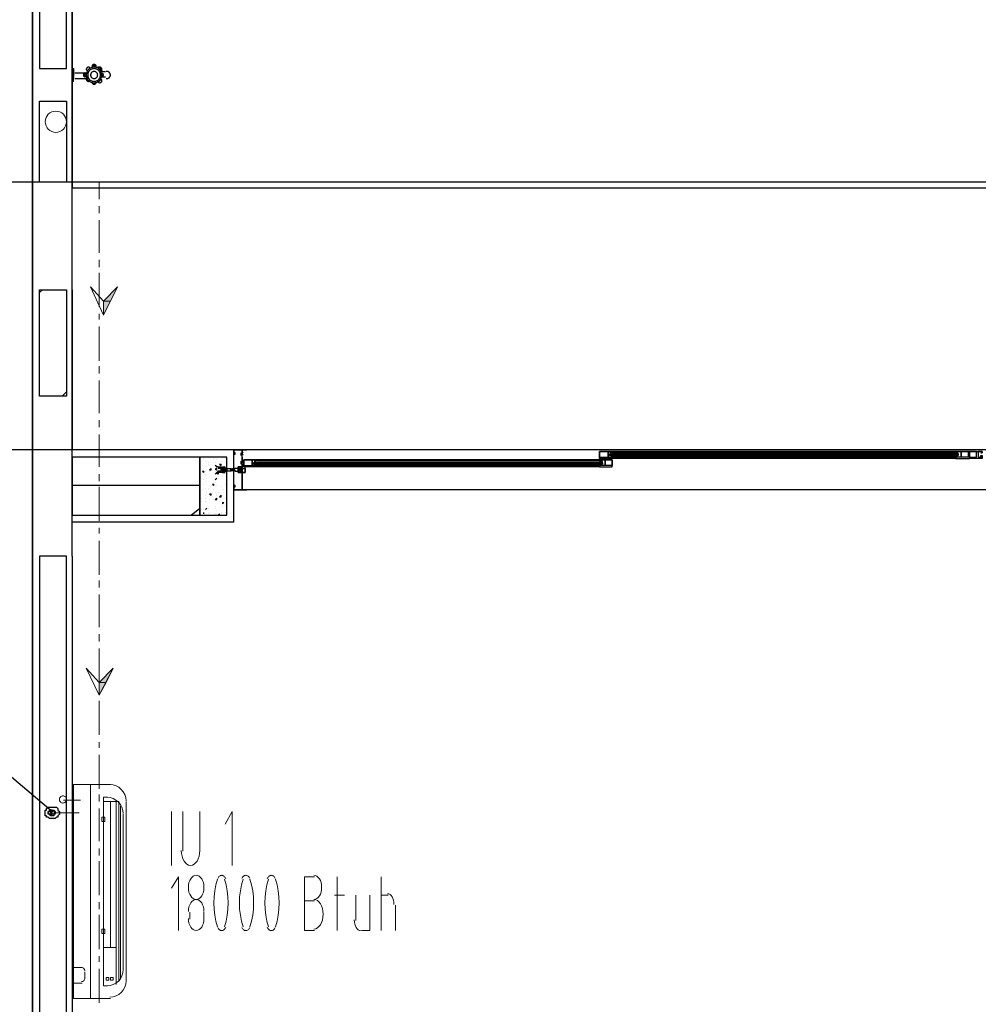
# Model space of a CAD drawing. Header units: millimetres. Extents: x 0 to 420, y 0 to 297.
# Tile 21 of 79: x 48 to 77, y 163 to 192. Entities that reach past the tile are written whole.
import ezdxf

# ---------------------------------------------------------------- set-up
doc = ezdxf.new("R2010")
doc.units = ezdxf.units.MM
doc.layers.add('FILL_000000', color=7, linetype='Continuous')
doc.layers.add('LINE_000000', color=7, linetype='Continuous')

msp = doc.modelspace()

# ---------------------------------------------------------------- hatches: boundary and pattern name
at = {"layer": 'FILL_000000'}
h = msp.add_hatch(color=7, dxfattribs=at)
h.dxf.hatch_style = 1
h.paths.add_polyline_path([(50.8, 183.684), (51.012, 183.684), (51.223, 184.108), (50.8, 183.684)])
h = msp.add_hatch(color=7, dxfattribs=at)
h.dxf.hatch_style = 1
h.paths.add_polyline_path([(50.8, 183.261), (50.8, 183.684), (51.012, 183.684), (50.8, 183.261)])
h = msp.add_hatch(color=7, dxfattribs=at)
h.dxf.hatch_style = 1
h.paths.add_polyline_path([(50.673, 172.297), (50.885, 172.297), (51.096, 172.72), (50.673, 172.297)])
h = msp.add_hatch(color=7, dxfattribs=at)
h.dxf.hatch_style = 1
h.paths.add_polyline_path([(50.673, 171.916), (50.673, 172.297), (50.885, 172.297), (50.673, 171.916)])

# ---------------------------------------------------------------- linework, layer by layer
at = {"layer": 'LINE_000000', "lineweight": 25}
for p, q in [((48.683, 219.625), (48.683, 63.161)), ((48.683, 99.356), (48.683, 211.201)), ((49.869, 176.064), (49.869, 201.845)), ((49.869, 190.246), (49.869, 190.415)), ((49.911, 190.246), (49.869, 190.246)), ((49.911, 190.246), (49.911, 190.415)), ((49.911, 190.246), (49.911, 190.246)), ((49.953, 190.5), (50.292, 190.5)), ((49.953, 190.331), (50.292, 190.331)), ((120.735, 187.24), (27.813, 187.24)), ((48.895, 183.938), (48.98, 184.023)), ((49.869, 184.023), (49.869, 179.239)), ((49.572, 180.848), (49.699, 180.975)), ((125.688, 179.239), (27.813, 179.239)), ((54.695, 179.239), (49.869, 179.239)), ((54.695, 177.08), (54.695, 179.239)), ((54.695, 178.054), (54.695, 179.239)), ((54.695, 179.239), (54.695, 179.239)), ((54.695, 179.239), (54.695, 179.239)), ((54.695, 179.239), (54.695, 179.239)), ((54.695, 179.239), (54.695, 179.239)), ((54.695, 179.197), (54.695, 179.197)), ((54.695, 179.197), (54.695, 179.197)), ((54.695, 179.197), (54.695, 179.197)), ((54.695, 179.197), (54.695, 179.197)), ((54.906, 179.155), (54.906, 179.07)), ((54.949, 179.112), (54.949, 179.112)), ((54.949, 179.07), (54.949, 179.07)), ((54.949, 179.07), (54.949, 179.07)), ((54.991, 179.155), (54.991, 179.155)), ((54.991, 179.112), (54.991, 179.112)), ((54.991, 179.07), (54.991, 179.07)), ((98.213, 179.239), (55.076, 179.239)), ((65.913, 179.07), (76.327, 179.07)), ((65.955, 179.155), (65.955, 179.155)), ((65.955, 179.112), (65.955, 179.112)), ((65.955, 179.112), (65.955, 179.112)), ((65.955, 179.07), (65.955, 179.07)), ((65.955, 179.07), (65.955, 179.07)), ((65.955, 179.07), (65.955, 179.07)), ((76.242, 179.197), (65.998, 179.197)), ((65.998, 179.155), (65.998, 179.155)), ((65.998, 179.155), (65.998, 179.155)), ((76.242, 179.155), (65.998, 179.155)), ((65.998, 179.112), (65.998, 179.112)), ((65.998, 179.07), (65.998, 179.07)), ((65.998, 179.07), (65.998, 179.07)), ((66.04, 179.155), (66.04, 179.155)), ((66.04, 179.112), (66.04, 179.112)), ((66.04, 179.07), (66.04, 179.07)), ((66.04, 179.07), (66.04, 179.07)), ((76.242, 179.155), (76.242, 179.155)), ((76.242, 179.112), (76.242, 179.112)), ((76.242, 179.07), (76.242, 179.07)), ((76.242, 179.07), (76.242, 179.07)), ((76.285, 179.155), (76.285, 179.155)), ((76.285, 179.155), (76.285, 179.155)), ((76.285, 179.112), (76.285, 179.112)), ((76.285, 179.07), (76.285, 179.07)), ((76.285, 179.07), (76.285, 179.07)), ((76.327, 179.112), (76.327, 179.112)), ((76.327, 179.07), (76.327, 179.07)), ((53.763, 178.774), (53.763, 178.774)), ((53.806, 179.028), (53.806, 179.028)), ((53.806, 178.985), (53.806, 178.985)), ((53.89, 178.901), (53.89, 178.901)), ((53.933, 179.028), (53.933, 179.028)), ((53.933, 179.028), (53.933, 179.028)), ((53.933, 179.028), (53.933, 179.028)), ((53.933, 179.028), (53.933, 179.028)), ((53.933, 178.858), (53.933, 178.858)), ((53.933, 178.816), (53.933, 178.816)), ((54.102, 178.985), (54.102, 178.985)), ((54.144, 178.858), (54.144, 178.858)), ((54.187, 178.943), (54.187, 178.943)), ((54.187, 178.774), (54.187, 178.774)), ((54.271, 178.816), (54.314, 178.816)), ((54.271, 178.816), (54.314, 178.774)), ((54.314, 178.901), (54.314, 178.901)), ((54.314, 178.774), (54.314, 178.816)), ((54.441, 178.985), (54.441, 178.985)), ((54.906, 178.901), (54.906, 178.816)), ((54.949, 179.028), (54.949, 178.901)), ((54.949, 178.858), (54.949, 178.858)), ((54.949, 178.816), (54.949, 178.731)), ((54.949, 178.816), (54.949, 178.816)), ((54.991, 178.901), (54.991, 178.901)), ((54.991, 178.858), (54.991, 178.858)), ((54.991, 178.816), (54.991, 178.816)), ((55.287, 178.816), (65.701, 178.816)), ((55.33, 178.901), (55.33, 178.901)), ((55.33, 178.858), (55.33, 178.858)), ((55.33, 178.858), (55.33, 178.858)), ((55.33, 178.816), (55.33, 178.816)), ((55.33, 178.816), (55.33, 178.816)), ((65.617, 178.943), (55.372, 178.943)), ((65.617, 178.901), (55.372, 178.901)), ((55.372, 178.901), (55.372, 178.901)), ((55.372, 178.901), (55.372, 178.901)), ((55.372, 178.858), (55.372, 178.858)), ((55.372, 178.858), (55.372, 178.858)), ((55.372, 178.816), (55.372, 178.774)), ((55.372, 178.816), (55.372, 178.816)), ((55.372, 178.816), (55.372, 178.816)), ((65.617, 178.774), (55.372, 178.774)), ((55.414, 178.901), (55.414, 178.901)), ((55.414, 178.816), (55.414, 178.816)), ((65.617, 178.901), (65.617, 178.901)), ((65.617, 178.858), (65.617, 178.858)), ((65.617, 178.858), (65.617, 178.858)), ((65.617, 178.816), (65.617, 178.816)), ((65.617, 178.816), (65.617, 178.816)), ((65.659, 178.901), (65.659, 178.901)), ((65.659, 178.901), (65.659, 178.901)), ((65.659, 178.858), (65.659, 178.858)), ((65.659, 178.858), (65.659, 178.858)), ((65.659, 178.816), (65.659, 178.816)), ((65.659, 178.816), (65.659, 178.774)), ((65.659, 178.816), (65.659, 178.816)), ((65.701, 178.858), (65.701, 178.858)), ((65.701, 178.816), (65.701, 178.816)), ((65.998, 179.028), (65.998, 179.028)), ((76.242, 179.028), (65.998, 179.028)), ((76.242, 178.985), (65.998, 178.985)), ((76.285, 179.028), (76.285, 179.028)), ((53.763, 178.604), (53.806, 178.604)), ((53.763, 178.604), (53.806, 178.562)), ((53.763, 178.562), (53.763, 178.562)), ((53.806, 178.562), (53.806, 178.604)), ((53.806, 178.604), (53.806, 178.604)), ((53.848, 178.731), (53.848, 178.731)), ((53.848, 178.604), (53.848, 178.604)), ((53.848, 178.52), (53.848, 178.52)), ((53.975, 178.647), (54.017, 178.689)), ((53.975, 178.647), (54.017, 178.647)), ((53.975, 178.604), (53.975, 178.604)), ((54.017, 178.647), (54.017, 178.689)), ((54.017, 178.689), (54.017, 178.689)), ((54.144, 178.604), (54.144, 178.604)), ((54.187, 178.647), (54.187, 178.647)), ((54.187, 178.562), (54.229, 178.604)), ((54.187, 178.562), (54.187, 178.562)), ((54.314, 178.689), (54.229, 178.689)), ((54.314, 178.604), (54.229, 178.604)), ((54.314, 178.689), (54.314, 178.689)), ((54.314, 178.689), (54.356, 178.604)), ((54.356, 178.647), (54.356, 178.647)), ((54.398, 178.647), (54.398, 178.689)), ((54.398, 178.604), (54.441, 178.647)), ((54.398, 178.604), (54.441, 178.604)), ((54.441, 178.689), (54.483, 178.604)), ((54.441, 178.604), (54.441, 178.647)), ((54.441, 178.604), (54.441, 178.604)), ((54.483, 178.689), (54.483, 178.689)), ((54.483, 178.604), (54.483, 178.604)), ((54.61, 178.604), (54.61, 178.604)), ((54.906, 178.731), (54.822, 178.562)), ((54.949, 178.689), (54.949, 178.689)), ((65.617, 178.731), (55.372, 178.731)), ((53.679, 178.181), (49.869, 178.181)), ((53.806, 178.35), (53.806, 178.35)), ((53.806, 178.223), (53.806, 178.223)), ((53.848, 178.308), (53.848, 178.308)), ((53.89, 178.393), (53.89, 178.393)), ((54.06, 178.223), (54.102, 178.223)), ((54.06, 178.223), (54.102, 178.181)), ((54.06, 178.181), (54.06, 178.181)), ((54.102, 178.181), (54.102, 178.223)), ((54.144, 178.35), (54.187, 178.393)), ((54.144, 178.35), (54.187, 178.393)), ((54.144, 178.35), (54.144, 178.35)), ((54.144, 178.266), (54.144, 178.266)), ((54.187, 178.35), (54.187, 178.35)), ((54.187, 178.35), (54.187, 178.35)), ((54.187, 178.181), (54.187, 178.181)), ((54.229, 178.435), (54.229, 178.435)), ((54.356, 178.435), (54.356, 178.435)), ((54.441, 178.223), (54.441, 178.223)), ((54.483, 178.181), (54.483, 178.181)), ((53.763, 178.054), (53.763, 178.054)), ((53.848, 178.096), (53.848, 178.096)), ((53.848, 177.885), (53.848, 177.885)), ((53.89, 178.012), (53.89, 178.012)), ((53.89, 177.927), (53.89, 177.927)), ((53.933, 178.096), (53.933, 178.096)), ((53.975, 177.927), (54.017, 177.927)), ((53.975, 177.927), (54.017, 177.885)), ((54.017, 177.885), (54.017, 177.927)), ((54.06, 177.969), (54.06, 177.969)), ((54.102, 178.054), (54.102, 178.054)), ((54.144, 178.139), (54.144, 178.139)), ((54.144, 177.969), (54.144, 177.969)), ((54.187, 177.885), (54.187, 177.885)), ((54.229, 177.969), (54.229, 177.969)), ((54.271, 177.969), (54.271, 177.969)), ((54.271, 177.842), (54.314, 177.885)), ((54.314, 178.139), (54.314, 178.139)), ((54.314, 177.842), (54.314, 177.885)), ((54.398, 178.054), (54.398, 178.054)), ((54.483, 178.012), (54.483, 178.012)), ((54.695, 178.054), (54.695, 178.054)), ((98.213, 178.054), (55.076, 178.054)), ((53.721, 177.8), (53.721, 177.8)), ((53.721, 177.8), (53.721, 177.8)), ((53.721, 177.8), (53.721, 177.8)), ((53.721, 177.715), (53.721, 177.715)), ((53.848, 177.8), (53.848, 177.8)), ((53.848, 177.715), (53.848, 177.715)), ((53.89, 177.715), (53.89, 177.715)), ((53.975, 177.758), (53.975, 177.758)), ((54.102, 177.758), (54.102, 177.758)), ((54.144, 177.758), (54.187, 177.8)), ((54.144, 177.758), (54.187, 177.758)), ((54.144, 177.758), (54.144, 177.758)), ((54.187, 177.758), (54.187, 177.8)), ((54.271, 177.842), (54.314, 177.842)), ((54.271, 177.715), (54.271, 177.715)), ((54.356, 177.673), (54.398, 177.673)), ((54.356, 177.673), (54.356, 177.631)), ((54.356, 177.631), (54.398, 177.673)), ((54.441, 177.8), (54.441, 177.8)), ((54.441, 177.588), (54.441, 177.588)), ((53.425, 177.292), (53.679, 177.504)), ((53.721, 177.461), (53.721, 177.461)), ((53.721, 177.292), (53.763, 177.292)), ((53.763, 177.292), (53.763, 177.292)), ((53.806, 177.504), (53.806, 177.504)), ((53.806, 177.461), (53.806, 177.461)), ((53.806, 177.334), (53.806, 177.377)), ((53.806, 177.334), (53.806, 177.377)), ((53.806, 177.334), (53.806, 177.334)), ((53.806, 177.292), (53.806, 177.292)), ((53.848, 177.461), (53.89, 177.504)), ((53.848, 177.461), (53.89, 177.504)), ((53.848, 177.461), (53.848, 177.461)), ((53.848, 177.419), (53.848, 177.419)), ((53.933, 177.504), (53.933, 177.504)), ((53.933, 177.334), (53.933, 177.334)), ((53.975, 177.377), (53.975, 177.377)), ((54.144, 177.546), (54.144, 177.546)), ((54.144, 177.504), (54.144, 177.504)), ((54.144, 177.334), (54.144, 177.334)), ((54.187, 177.419), (54.187, 177.419)), ((54.187, 177.334), (54.187, 177.334)), ((54.229, 177.292), (54.271, 177.334)), ((54.229, 177.292), (54.229, 177.292)), ((54.271, 177.292), (54.271, 177.334)), ((54.314, 177.377), (54.314, 177.377)), ((54.314, 177.334), (54.314, 177.334)), ((54.314, 177.334), (54.314, 177.334)), ((54.356, 177.546), (54.356, 177.546)), ((54.441, 177.377), (54.441, 177.377)), ((54.695, 177.08), (49.869, 177.08)), ((49.869, 176.064), (49.869, 132.503)), ((49.191, 168.36), (49.191, 168.36)), ((49.234, 168.444), (49.234, 168.444)), ((49.234, 168.317), (49.234, 168.317)), ((49.318, 168.36), (49.318, 168.36))]:
    msp.add_line(p, q, dxfattribs=at)
at = {"layer": 'LINE_000000', "lineweight": 13}
for p, q in [((50.673, 187.24), (50.673, 186.732)), ((50.673, 186.521), (50.673, 186.309)), ((50.673, 186.097), (50.673, 185.124)), ((50.673, 184.912), (50.673, 184.7)), ((50.673, 184.531), (50.673, 183.515)), ((50.673, 183.303), (50.673, 183.134)), ((50.673, 182.922), (50.673, 181.906)), ((50.673, 181.737), (50.673, 181.525)), ((50.673, 181.314), (50.673, 180.34)), ((50.673, 180.128), (50.673, 179.917)), ((50.673, 179.705), (50.673, 178.731)), ((50.673, 178.52), (50.673, 178.308)), ((50.673, 178.139), (50.673, 177.123)), ((50.673, 176.911), (50.673, 176.742)), ((50.673, 176.53), (50.673, 175.514)), ((50.673, 175.345), (50.673, 175.133)), ((50.673, 174.921), (50.673, 173.948)), ((50.673, 173.736), (50.673, 173.524)), ((50.673, 173.313), (50.673, 172.339)), ((50.673, 172.127), (50.673, 171.916)), ((50.673, 171.746), (50.673, 170.73)), ((50.673, 170.519), (50.673, 170.349)), ((50.673, 170.138), (50.673, 169.122)), ((49.911, 169.249), (49.911, 162.856)), ((51.012, 169.249), (49.911, 169.249)), ((50.419, 169.249), (50.419, 162.856)), ((50.673, 168.952), (50.673, 168.741)), ((50.8, 168.868), (50.8, 163.237)), ((50.927, 168.868), (50.8, 168.868)), ((50.673, 168.529), (50.673, 167.555)), ((51.266, 168.741), (50.8, 168.741)), ((51.012, 168.741), (51.012, 164.38)), ((51.181, 168.741), (51.181, 163.28)), ((51.266, 168.741), (51.266, 163.364)), ((51.308, 168.614), (51.308, 163.449)), ((51.477, 168.741), (51.477, 163.364)), ((50.08, 168.402), (49.318, 168.402)), ((51.393, 168.36), (51.393, 163.703)), ((52.832, 166.836), (52.832, 168.444)), ((53.171, 168.444), (53.171, 167.259)), ((53.679, 167.259), (53.679, 168.444)), ((50.673, 167.344), (50.673, 167.132)), ((50.673, 166.963), (50.673, 165.947)), ((57.785, 164.888), (57.785, 166.497)), ((59.097, 164.888), (59.097, 166.497)), ((57.7, 165.947), (57.997, 165.947)), ((58.335, 165.947), (58.335, 165.185)), ((59.097, 165.947), (59.309, 165.947)), ((50.673, 165.735), (50.673, 165.523)), ((57.108, 165.777), (56.811, 165.777)), ((59.521, 165.65), (59.521, 164.888)), ((50.673, 165.354), (50.673, 164.338)), ((53.382, 165.227), (53.382, 165.439)), ((53.806, 165.439), (53.806, 165.227)), ((56.811, 164.888), (57.108, 164.888)), ((51.181, 164.38), (50.8, 164.38)), ((50.673, 164.126), (50.673, 163.957)), ((50.165, 163.788), (49.911, 163.788)), ((50.25, 163.661), (50.25, 163.449)), ((50.673, 163.745), (50.673, 162.729)), ((50.165, 163.322), (49.911, 163.322)), ((50.927, 163.237), (50.8, 163.237)), ((51.012, 162.856), (49.911, 162.856))]:
    msp.add_line(p, q, dxfattribs=at)
at = {"layer": 'LINE_000000', "lineweight": 18}
msp.add_line((50.123, 168.783), (49.615, 168.783), dxfattribs=at)
at = {"layer": 'LINE_000000', "lineweight": 25}
for points in [[(103.42, 187.071), (103.42, 210.016), (49.869, 210.016), (49.869, 187.071), (103.42, 187.071)], [(49.699, 199.263), (48.895, 199.263), (48.895, 190.627), (49.699, 190.627), (49.699, 199.263)], [(49.699, 189.653), (49.699, 187.24), (48.895, 187.24), (48.895, 189.653), (49.699, 189.653)], [(49.699, 184.023), (49.699, 180.848), (48.895, 180.848), (48.895, 184.023), (49.699, 184.023)], [(65.871, 179.197), (65.871, 179.028), (65.998, 179.028), (65.998, 179.07), (65.998, 178.985), (65.617, 178.985), (65.617, 179.197), (65.998, 179.197), (65.998, 179.155), (65.998, 179.197), (65.871, 179.197)], [(65.871, 179.028), (65.871, 179.197), (65.617, 179.197), (65.617, 179.028), (65.871, 179.028)], [(76.327, 179.112), (65.913, 179.112), (76.327, 179.112), (65.913, 179.112), (76.327, 179.112)], [(76.327, 179.112), (76.327, 179.07), (65.913, 179.07), (65.913, 179.112), (76.327, 179.112)], [(76.412, 179.197), (76.412, 179.028), (76.242, 179.028), (76.285, 179.028), (76.285, 179.07), (76.242, 179.07), (76.242, 178.985), (76.666, 178.985), (76.666, 179.197), (76.242, 179.197), (76.242, 179.155), (76.285, 179.155), (76.242, 179.155), (76.242, 179.197), (76.412, 179.197)], [(76.412, 179.028), (76.412, 179.197), (76.623, 179.197), (76.623, 179.028), (76.412, 179.028)], [(76.92, 179.197), (76.92, 179.028), (77.047, 179.028), (77.004, 179.028), (77.004, 179.07), (77.047, 179.07), (77.047, 178.985), (76.666, 178.985), (76.666, 179.197), (77.047, 179.197), (77.047, 179.155), (77.004, 179.155), (77.047, 179.155), (77.047, 179.197), (76.92, 179.197)], [(76.877, 179.028), (76.877, 179.197), (76.666, 179.197), (76.666, 179.028), (76.877, 179.028)], [(53.679, 177.292), (53.679, 179.028), (49.869, 179.028), (49.869, 177.292), (53.679, 177.292)], [(54.483, 179.028), (53.679, 179.028), (53.679, 177.292), (54.483, 177.292), (54.483, 179.028)], [(54.483, 178.689), (54.187, 178.731), (54.144, 178.774), (54.229, 178.731), (54.271, 178.731), (54.314, 178.731), (54.356, 178.689), (54.356, 178.731), (54.356, 178.689), (54.398, 178.689), (54.441, 178.689), (54.398, 178.689), (54.441, 178.689), (54.483, 178.689), (54.61, 178.689), (54.61, 178.604), (54.483, 178.604), (54.441, 178.604), (54.398, 178.604), (54.441, 178.604), (54.398, 178.604), (54.356, 178.604), (54.356, 178.562), (54.314, 178.562), (54.271, 178.562), (54.229, 178.562), (54.144, 178.52), (54.187, 178.562), (54.483, 178.604), (54.483, 178.689)], [(55.245, 178.943), (55.245, 178.774), (55.372, 178.774), (55.372, 178.816), (55.372, 178.731), (54.991, 178.731), (54.991, 178.943), (55.372, 178.943), (55.372, 178.901), (55.372, 178.943), (55.245, 178.943)], [(55.245, 178.774), (55.245, 178.943), (54.991, 178.943), (54.991, 178.774), (55.245, 178.774)], [(65.701, 178.858), (55.287, 178.858), (65.701, 178.858), (55.287, 178.858), (65.701, 178.858)], [(65.701, 178.858), (65.701, 178.816), (55.287, 178.816), (55.287, 178.858), (65.701, 178.858)], [(65.786, 178.943), (65.786, 178.774), (65.617, 178.774), (65.617, 178.816), (65.659, 178.816), (65.617, 178.816), (65.617, 178.731), (65.998, 178.731), (65.998, 178.943), (65.617, 178.943), (65.617, 178.901), (65.659, 178.901), (65.617, 178.901), (65.617, 178.943), (65.786, 178.943)], [(65.786, 178.774), (65.786, 178.943), (65.998, 178.943), (65.998, 178.774), (65.786, 178.774)], [(54.314, 178.604), (54.314, 178.689), (54.314, 178.604)], [(54.398, 178.604), (54.356, 178.689), (54.398, 178.604)], [(54.356, 178.604), (54.356, 178.689), (54.356, 178.604)], [(54.356, 178.689), (54.356, 178.647), (54.356, 178.689), (54.356, 178.647), (54.356, 178.689)], [(54.356, 178.647), (54.356, 178.689), (54.356, 178.647)], [(54.398, 178.647), (54.398, 178.604), (54.398, 178.647)], [(54.695, 178.604), (54.652, 178.689), (54.695, 178.604), (54.695, 178.689), (54.695, 178.604)], [(54.949, 178.689), (54.906, 178.689), (54.949, 178.689), (54.949, 178.604), (54.906, 178.604), (54.949, 178.604), (54.949, 178.562), (55.033, 178.562), (55.033, 178.731), (54.949, 178.731), (54.949, 178.689)], [(54.949, 178.562), (54.949, 178.689), (55.033, 178.689), (55.033, 178.562), (54.949, 178.562)], [(49.699, 176.064), (48.895, 176.064), (48.895, 153.67), (49.699, 153.67), (49.699, 176.064)], [(49.107, 168.529), (49.149, 168.571), (49.191, 168.571), (49.234, 168.571), (49.276, 168.571), (49.318, 168.571), (49.361, 168.571), (49.403, 168.571), (49.445, 168.529), (49.445, 168.487), (49.488, 168.444), (49.488, 168.402), (49.488, 168.36), (49.445, 168.317), (49.445, 168.275), (49.403, 168.275), (49.361, 168.233), (49.318, 168.233), (49.276, 168.233), (49.234, 168.233), (49.191, 168.233), (49.149, 168.275), (49.107, 168.275), (49.107, 168.317), (49.064, 168.317), (49.064, 168.36), (49.064, 168.402), (49.064, 168.444), (49.064, 168.487), (49.107, 168.487), (49.107, 168.529)], [(49.107, 168.529), (49.149, 168.571), (49.191, 168.571), (49.234, 168.571), (49.276, 168.571), (49.318, 168.571), (49.361, 168.571), (49.403, 168.571), (49.445, 168.529), (49.445, 168.487), (49.488, 168.444), (49.488, 168.402), (49.488, 168.36), (49.445, 168.317), (49.445, 168.275), (49.403, 168.275), (49.361, 168.233), (49.318, 168.233), (49.276, 168.233), (49.234, 168.233), (49.191, 168.233), (49.149, 168.275), (49.107, 168.275), (49.107, 168.317), (49.064, 168.317), (49.064, 168.36), (49.064, 168.402), (49.064, 168.444), (49.064, 168.487), (49.107, 168.487), (49.107, 168.529)], [(49.191, 168.444), (49.191, 168.487), (49.234, 168.487), (49.276, 168.487), (49.318, 168.487), (49.361, 168.444), (49.361, 168.402), (49.361, 168.36), (49.318, 168.36), (49.318, 168.317), (49.276, 168.317), (49.234, 168.317), (49.191, 168.36), (49.149, 168.36), (49.149, 168.402), (49.149, 168.444), (49.191, 168.444)], [(49.318, 168.36), (49.276, 168.36), (49.276, 168.402), (49.234, 168.402), (49.234, 168.444), (49.276, 168.444), (49.318, 168.487), (49.318, 168.444), (49.361, 168.444), (49.361, 168.402), (49.361, 168.36), (49.318, 168.36)], [(49.234, 168.444), (49.276, 168.444), (49.276, 168.487), (49.234, 168.487), (49.234, 168.444)], [(49.191, 168.36), (49.149, 168.402), (49.149, 168.444), (49.191, 168.444), (49.234, 168.444), (49.234, 168.402), (49.234, 168.36), (49.191, 168.36)], [(49.234, 168.317), (49.234, 168.36), (49.276, 168.36), (49.234, 168.36), (49.234, 168.317)]]:
    msp.add_lwpolyline(points, close=True, dxfattribs=at)
for points in [[(103.42, 210.016), (49.869, 210.016), (49.869, 187.24)], [(49.869, 190.415), (49.869, 190.627), (49.911, 190.627), (49.911, 190.415)], [(49.869, 190.606), (49.87, 190.593), (49.874, 190.581), (49.88, 190.57), (49.887, 190.561), (49.897, 190.553), (49.907, 190.547), (49.919, 190.544), (49.932, 190.542)], [(50.758, 190.436), (50.756, 190.467), (50.75, 190.497), (50.74, 190.525), (50.727, 190.552), (50.71, 190.578), (50.69, 190.6), (50.667, 190.621), (50.641, 190.638), (50.614, 190.652), (50.585, 190.662), (50.555, 190.667), (50.525, 190.669), (50.495, 190.667), (50.465, 190.662), (50.436, 190.652), (50.408, 190.638), (50.382, 190.621), (50.36, 190.6), (50.34, 190.578), (50.323, 190.552), (50.31, 190.525), (50.3, 190.497), (50.294, 190.467), (50.292, 190.436)], [(50.394, 190.656), (50.384, 190.663), (50.374, 190.667), (50.362, 190.669), (50.351, 190.669), (50.34, 190.667), (50.33, 190.664), (50.32, 190.658), (50.311, 190.651), (50.303, 190.642), (50.297, 190.632), (50.294, 190.621), (50.292, 190.61), (50.292, 190.599), (50.295, 190.588), (50.299, 190.577), (50.305, 190.567)], [(50.383, 190.663), (50.374, 190.667), (50.364, 190.669), (50.354, 190.669), (50.345, 190.668), (50.335, 190.666), (50.326, 190.662), (50.318, 190.657), (50.311, 190.651), (50.304, 190.643), (50.299, 190.635), (50.295, 190.626), (50.293, 190.616), (50.292, 190.607), (50.293, 190.597), (50.295, 190.588), (50.298, 190.578)], [(50.715, 190.436), (50.714, 190.461), (50.709, 190.485), (50.701, 190.509), (50.69, 190.531), (50.676, 190.552), (50.66, 190.571), (50.641, 190.587), (50.62, 190.601), (50.598, 190.613), (50.574, 190.621), (50.55, 190.625), (50.525, 190.627), (50.5, 190.625), (50.476, 190.621), (50.452, 190.613), (50.429, 190.601), (50.408, 190.587), (50.389, 190.571), (50.373, 190.552), (50.36, 190.531), (50.349, 190.509), (50.341, 190.485), (50.336, 190.461), (50.334, 190.436)], [(50.631, 190.436), (50.63, 190.45), (50.627, 190.463), (50.623, 190.477), (50.617, 190.489), (50.609, 190.5), (50.6, 190.511), (50.59, 190.52), (50.578, 190.528), (50.565, 190.534), (50.552, 190.539), (50.539, 190.541), (50.525, 190.542), (50.511, 190.541), (50.498, 190.539), (50.484, 190.534), (50.472, 190.528), (50.46, 190.52), (50.45, 190.511), (50.44, 190.5), (50.433, 190.489), (50.427, 190.477), (50.422, 190.463), (50.42, 190.45), (50.419, 190.436)], [(50.588, 190.693), (50.586, 190.706), (50.582, 190.717), (50.576, 190.728), (50.568, 190.737), (50.559, 190.744), (50.548, 190.75), (50.536, 190.753), (50.523, 190.754), (50.511, 190.752), (50.499, 190.749), (50.489, 190.743), (50.479, 190.735), (50.472, 190.726), (50.466, 190.715), (50.463, 190.703), (50.461, 190.69)], [(50.586, 190.665), (50.582, 190.675), (50.577, 190.684), (50.57, 190.692), (50.563, 190.699), (50.554, 190.705), (50.544, 190.709), (50.534, 190.711), (50.523, 190.712), (50.513, 190.71), (50.503, 190.708), (50.493, 190.703), (50.485, 190.697), (50.477, 190.69), (50.471, 190.682), (50.466, 190.672), (50.463, 190.662)], [(50.707, 190.574), (50.712, 190.584), (50.714, 190.594), (50.715, 190.605), (50.715, 190.615), (50.712, 190.625), (50.708, 190.635), (50.703, 190.644), (50.696, 190.652), (50.687, 190.659), (50.678, 190.664), (50.668, 190.667), (50.658, 190.669), (50.648, 190.669), (50.637, 190.668), (50.627, 190.664), (50.618, 190.659)], [(50.741, 190.563), (50.749, 190.573), (50.754, 190.584), (50.757, 190.596), (50.758, 190.608), (50.756, 190.62), (50.752, 190.631), (50.746, 190.642), (50.738, 190.652), (50.728, 190.659), (50.717, 190.665), (50.706, 190.668), (50.694, 190.669), (50.682, 190.668), (50.67, 190.665), (50.659, 190.659), (50.65, 190.651)], [(50.717, 190.558), (50.735, 190.553), (50.753, 190.549), (50.772, 190.546), (50.791, 190.544), (50.81, 190.543), (50.829, 190.542), (50.848, 190.543), (50.866, 190.545)], [(51.012, 190.437), (51.011, 190.448), (51.009, 190.46), (51.006, 190.471), (51.001, 190.482), (50.996, 190.492), (50.989, 190.502), (50.982, 190.51), (50.973, 190.518), (50.963, 190.525), (50.953, 190.531), (50.942, 190.536), (50.931, 190.539), (50.92, 190.541), (50.908, 190.542), (50.896, 190.542), (50.885, 190.54)], [(49.932, 190.373), (49.919, 190.372), (49.907, 190.368), (49.897, 190.362), (49.887, 190.354), (49.88, 190.345), (49.874, 190.334), (49.87, 190.322), (49.869, 190.309)], [(50.258, 190.499), (50.248, 190.496), (50.238, 190.491), (50.23, 190.485), (50.223, 190.478), (50.217, 190.47), (50.212, 190.461), (50.209, 190.451), (50.207, 190.441)], [(50.207, 190.432), (50.209, 190.422), (50.212, 190.412), (50.217, 190.403), (50.223, 190.395), (50.23, 190.388), (50.238, 190.382), (50.248, 190.377), (50.258, 190.374)], [(50.285, 190.494), (50.278, 190.489), (50.271, 190.484), (50.266, 190.479), (50.261, 190.472), (50.256, 190.465), (50.253, 190.457), (50.251, 190.449), (50.25, 190.441)], [(50.25, 190.432), (50.251, 190.424), (50.253, 190.416), (50.256, 190.408), (50.261, 190.401), (50.266, 190.394), (50.271, 190.389), (50.278, 190.384), (50.285, 190.379)], [(50.292, 190.437), (50.294, 190.406), (50.3, 190.376), (50.31, 190.348), (50.323, 190.321), (50.34, 190.295), (50.36, 190.273), (50.382, 190.252), (50.408, 190.235), (50.436, 190.221), (50.465, 190.211), (50.495, 190.206), (50.525, 190.204), (50.555, 190.206), (50.585, 190.211), (50.614, 190.221), (50.641, 190.235), (50.667, 190.252), (50.69, 190.273), (50.71, 190.295), (50.727, 190.321), (50.74, 190.348), (50.75, 190.376), (50.756, 190.406), (50.758, 190.437)], [(50.305, 190.348), (50.299, 190.338), (50.295, 190.328), (50.292, 190.317), (50.292, 190.305), (50.294, 190.294), (50.297, 190.284), (50.303, 190.274), (50.311, 190.265), (50.32, 190.257), (50.33, 190.252), (50.34, 190.248), (50.351, 190.246), (50.362, 190.246), (50.374, 190.249), (50.384, 190.253), (50.394, 190.259)], [(50.298, 190.337), (50.295, 190.328), (50.293, 190.318), (50.292, 190.309), (50.293, 190.299), (50.295, 190.29), (50.299, 190.281), (50.304, 190.272), (50.311, 190.265), (50.318, 190.258), (50.326, 190.253), (50.335, 190.249), (50.345, 190.247), (50.354, 190.246), (50.364, 190.247), (50.374, 190.249), (50.383, 190.252)], [(50.334, 190.437), (50.336, 190.412), (50.341, 190.388), (50.349, 190.364), (50.36, 190.342), (50.373, 190.321), (50.389, 190.302), (50.408, 190.286), (50.429, 190.272), (50.452, 190.26), (50.476, 190.252), (50.5, 190.248), (50.525, 190.246), (50.55, 190.248), (50.574, 190.252), (50.598, 190.26), (50.62, 190.272), (50.641, 190.286), (50.66, 190.302), (50.676, 190.321), (50.69, 190.342), (50.701, 190.364), (50.709, 190.388), (50.714, 190.412), (50.715, 190.437)], [(50.419, 190.437), (50.42, 190.423), (50.422, 190.41), (50.427, 190.396), (50.433, 190.384), (50.44, 190.373), (50.45, 190.362), (50.46, 190.353), (50.472, 190.345), (50.484, 190.339), (50.498, 190.334), (50.511, 190.332), (50.525, 190.331), (50.539, 190.332), (50.552, 190.334), (50.565, 190.339), (50.578, 190.345), (50.59, 190.353), (50.6, 190.362), (50.609, 190.373), (50.617, 190.384), (50.623, 190.396), (50.627, 190.41), (50.63, 190.423), (50.631, 190.437)], [(50.461, 190.225), (50.463, 190.212), (50.466, 190.2), (50.472, 190.19), (50.479, 190.18), (50.489, 190.173), (50.499, 190.167), (50.511, 190.163), (50.523, 190.161), (50.536, 190.162), (50.548, 190.166), (50.559, 190.171), (50.568, 190.178), (50.576, 190.187), (50.582, 190.198), (50.586, 190.209), (50.588, 190.222)], [(50.618, 190.256), (50.627, 190.251), (50.637, 190.248), (50.648, 190.246), (50.658, 190.246), (50.668, 190.248), (50.678, 190.252), (50.687, 190.257), (50.696, 190.263), (50.703, 190.272), (50.708, 190.281), (50.712, 190.29), (50.715, 190.3), (50.715, 190.311), (50.714, 190.321), (50.712, 190.331), (50.707, 190.341)], [(50.65, 190.222), (50.659, 190.214), (50.67, 190.208), (50.682, 190.205), (50.694, 190.204), (50.706, 190.205), (50.717, 190.208), (50.728, 190.214), (50.738, 190.221), (50.746, 190.231), (50.752, 190.242), (50.756, 190.253), (50.758, 190.265), (50.757, 190.277), (50.754, 190.289), (50.749, 190.3), (50.741, 190.31)], [(50.866, 190.37), (50.848, 190.372), (50.829, 190.373), (50.81, 190.373), (50.791, 190.372), (50.772, 190.37), (50.753, 190.367), (50.735, 190.362), (50.717, 190.357)], [(50.8, 190.435), (50.799, 190.446), (50.797, 190.457), (50.793, 190.466), (50.787, 190.475), (50.78, 190.483), (50.772, 190.489), (50.763, 190.494), (50.753, 190.498)], [(50.753, 190.375), (50.763, 190.379), (50.772, 190.384), (50.78, 190.39), (50.787, 190.398), (50.793, 190.407), (50.797, 190.416), (50.799, 190.427), (50.8, 190.438)], [(50.8, 190.435), (50.8, 190.444), (50.798, 190.453), (50.795, 190.461), (50.791, 190.469), (50.786, 190.476), (50.78, 190.483), (50.773, 190.488), (50.766, 190.493)], [(50.766, 190.38), (50.773, 190.385), (50.78, 190.39), (50.786, 190.397), (50.791, 190.404), (50.795, 190.412), (50.798, 190.42), (50.8, 190.429), (50.8, 190.438)], [(50.885, 190.333), (50.896, 190.331), (50.908, 190.331), (50.92, 190.332), (50.931, 190.334), (50.942, 190.337), (50.953, 190.342), (50.963, 190.348), (50.973, 190.355), (50.982, 190.363), (50.989, 190.371), (50.996, 190.381), (51.001, 190.391), (51.006, 190.402), (51.009, 190.413), (51.011, 190.425), (51.012, 190.437)], [(50.463, 190.211), (50.466, 190.201), (50.471, 190.191), (50.477, 190.183), (50.485, 190.176), (50.493, 190.17), (50.503, 190.165), (50.513, 190.163), (50.523, 190.161), (50.534, 190.162), (50.544, 190.164), (50.554, 190.168), (50.563, 190.174), (50.57, 190.181), (50.577, 190.189), (50.582, 190.198), (50.586, 190.208)], [(54.949, 178.731), (54.822, 178.731), (54.822, 178.562), (54.949, 178.562), (54.949, 178.054), (54.695, 178.054), (54.695, 178.139), (54.737, 178.139), (54.737, 178.181), (54.695, 178.181), (54.695, 178.139), (54.695, 178.054), (55.076, 178.054), (54.949, 178.054), (54.949, 178.562), (54.949, 178.604), (54.949, 178.562), (54.822, 178.562), (54.822, 178.647), (54.822, 178.731), (54.949, 178.731), (54.949, 178.689), (54.949, 178.731), (54.949, 178.816), (54.949, 178.901), (54.949, 179.07), (54.949, 179.155), (54.949, 179.239), (55.076, 179.239), (54.695, 179.239), (54.695, 179.155), (54.695, 179.112), (54.737, 179.112), (54.737, 179.155), (54.695, 179.155), (54.695, 179.239), (54.949, 179.239), (54.949, 179.155)], [(54.959, 179.169), (54.955, 179.16), (54.951, 179.152), (54.949, 179.143), (54.949, 179.133), (54.949, 179.124), (54.951, 179.115), (54.955, 179.107), (54.959, 179.098)], [(54.952, 179.155), (54.951, 179.15), (54.95, 179.144), (54.949, 179.139), (54.949, 179.133), (54.949, 179.128), (54.95, 179.123), (54.951, 179.117), (54.952, 179.112)], [(65.873, 179.157), (65.872, 179.151), (65.871, 179.145), (65.871, 179.14), (65.871, 179.133), (65.871, 179.127), (65.871, 179.122), (65.872, 179.116), (65.873, 179.11)], [(65.928, 179.155), (65.935, 179.155), (65.943, 179.155), (65.95, 179.157), (65.958, 179.159), (65.965, 179.162), (65.971, 179.166), (65.977, 179.171), (65.982, 179.177)], [(65.982, 179.048), (65.977, 179.053), (65.971, 179.058), (65.965, 179.062), (65.958, 179.066), (65.95, 179.068), (65.943, 179.069), (65.935, 179.07), (65.928, 179.07)], [(76.258, 179.177), (76.263, 179.171), (76.269, 179.166), (76.276, 179.162), (76.282, 179.159), (76.29, 179.157), (76.297, 179.155), (76.305, 179.155), (76.313, 179.155)], [(76.313, 179.07), (76.305, 179.07), (76.297, 179.069), (76.29, 179.068), (76.282, 179.066), (76.276, 179.062), (76.269, 179.058), (76.263, 179.053), (76.258, 179.048)], [(76.325, 179.11), (76.326, 179.116), (76.327, 179.122), (76.327, 179.127), (76.327, 179.133), (76.327, 179.14), (76.327, 179.145), (76.326, 179.151), (76.325, 179.157)], [(76.922, 179.157), (76.921, 179.151), (76.92, 179.145), (76.92, 179.14), (76.92, 179.133), (76.92, 179.127), (76.92, 179.122), (76.921, 179.116), (76.922, 179.11)], [(54.959, 178.915), (54.955, 178.906), (54.951, 178.898), (54.949, 178.889), (54.949, 178.879), (54.949, 178.87), (54.951, 178.861), (54.955, 178.853), (54.959, 178.844)], [(54.952, 178.901), (54.951, 178.896), (54.95, 178.89), (54.949, 178.885), (54.949, 178.879), (54.949, 178.874), (54.95, 178.869), (54.951, 178.863), (54.952, 178.858)], [(55.247, 178.903), (55.246, 178.897), (55.245, 178.891), (55.245, 178.886), (55.245, 178.879), (55.245, 178.873), (55.245, 178.868), (55.246, 178.862), (55.247, 178.856)], [(55.302, 178.901), (55.31, 178.901), (55.317, 178.901), (55.325, 178.903), (55.332, 178.905), (55.339, 178.908), (55.345, 178.912), (55.351, 178.917), (55.357, 178.923)], [(55.357, 178.836), (55.351, 178.842), (55.345, 178.847), (55.339, 178.851), (55.332, 178.854), (55.325, 178.856), (55.317, 178.858), (55.31, 178.858), (55.302, 178.858)], [(65.632, 178.923), (65.637, 178.917), (65.643, 178.912), (65.65, 178.908), (65.657, 178.905), (65.664, 178.903), (65.671, 178.901), (65.679, 178.901), (65.687, 178.901)], [(65.687, 178.858), (65.679, 178.858), (65.671, 178.858), (65.664, 178.856), (65.657, 178.854), (65.65, 178.851), (65.643, 178.847), (65.637, 178.842), (65.632, 178.836)], [(65.699, 178.856), (65.7, 178.862), (65.701, 178.868), (65.701, 178.873), (65.701, 178.879), (65.701, 178.886), (65.701, 178.891), (65.7, 178.897), (65.699, 178.903)], [(54.203, 178.689), (54.195, 178.688), (54.186, 178.687), (54.178, 178.685), (54.17, 178.682), (54.162, 178.679), (54.155, 178.675), (54.148, 178.67), (54.141, 178.665)], [(54.141, 178.671), (54.148, 178.666), (54.155, 178.661), (54.162, 178.657), (54.17, 178.654), (54.178, 178.651), (54.186, 178.649), (54.195, 178.647), (54.203, 178.647)], [(54.229, 178.604), (54.229, 178.52), (54.187, 178.562)], [(54.356, 178.604), (54.314, 178.647), (54.356, 178.689)], [(54.314, 178.604), (54.314, 178.647), (54.314, 178.604), (54.314, 178.647), (54.314, 178.689), (54.314, 178.647), (54.314, 178.689), (54.314, 178.647), (54.314, 178.689)], [(54.356, 178.731), (54.441, 178.731), (54.356, 178.689)], [(54.356, 178.689), (54.398, 178.647), (54.398, 178.689), (54.398, 178.647), (54.398, 178.689), (54.398, 178.604), (54.398, 178.689)], [(54.356, 178.604), (54.356, 178.647), (54.356, 178.604), (54.356, 178.647), (54.356, 178.604), (54.356, 178.647), (54.398, 178.604), (54.398, 178.647), (54.398, 178.604), (54.398, 178.647)], [(54.356, 178.562), (54.441, 178.562), (54.356, 178.604)], [(54.441, 178.689), (54.441, 178.647), (54.441, 178.604), (54.441, 178.689), (54.441, 178.604), (54.398, 178.689)], [(54.398, 178.689), (54.441, 178.647), (54.441, 178.689), (54.441, 178.647), (54.441, 178.689)], [(54.398, 178.604), (54.398, 178.647), (54.398, 178.689)], [(54.441, 178.647), (54.441, 178.604), (54.441, 178.647), (54.398, 178.604)], [(54.483, 178.647), (54.483, 178.689), (54.483, 178.647), (54.483, 178.604), (54.483, 178.647), (54.483, 178.689), (54.483, 178.647), (54.483, 178.689), (54.441, 178.647), (54.441, 178.689), (54.441, 178.647)], [(54.441, 178.604), (54.441, 178.647), (54.441, 178.604), (54.441, 178.647), (54.483, 178.604), (54.483, 178.647), (54.483, 178.604)], [(54.483, 178.689), (54.483, 178.604), (54.483, 178.689), (54.483, 178.647)], [(54.652, 178.689), (54.652, 178.604), (54.61, 178.689)], [(54.61, 178.604), (54.61, 178.647), (54.652, 178.604), (54.652, 178.647), (54.652, 178.689)], [(54.652, 178.689), (54.652, 178.647), (54.61, 178.689), (54.61, 178.647), (54.61, 178.689)], [(54.652, 178.647), (54.652, 178.604), (54.61, 178.647), (54.61, 178.604)], [(54.652, 178.647), (54.652, 178.689), (54.652, 178.647), (54.652, 178.689)], [(54.652, 178.689), (54.695, 178.647), (54.695, 178.689), (54.695, 178.647), (54.695, 178.689), (54.695, 178.647), (54.695, 178.689), (54.737, 178.604), (54.737, 178.647)], [(54.652, 178.604), (54.652, 178.647), (54.652, 178.604), (54.652, 178.647), (54.695, 178.604), (54.695, 178.647), (54.695, 178.604), (54.695, 178.647), (54.695, 178.604), (54.695, 178.647), (54.695, 178.604), (54.737, 178.647)], [(54.737, 178.604), (54.822, 178.604), (54.822, 178.647), (54.822, 178.689), (54.695, 178.689)], [(54.822, 178.731), (54.822, 178.562), (54.906, 178.562), (54.906, 178.731), (54.822, 178.731), (54.906, 178.562)], [(45.551, 170.307), (47.075, 170.307), (49.234, 168.487)]]:
    msp.add_lwpolyline(points, dxfattribs=at)
at = {"layer": 'LINE_000000', "lineweight": 13}
for points in [[(49.699, 189.039), (49.693, 189.103), (49.674, 189.163), (49.645, 189.217), (49.606, 189.264), (49.559, 189.303), (49.505, 189.332), (49.446, 189.351), (49.382, 189.357), (49.318, 189.351), (49.258, 189.332), (49.204, 189.303), (49.157, 189.264), (49.119, 189.217), (49.089, 189.163), (49.071, 189.103), (49.064, 189.039), (49.071, 188.976), (49.089, 188.916), (49.119, 188.862), (49.157, 188.815), (49.204, 188.776), (49.258, 188.747), (49.318, 188.728), (49.382, 188.722), (49.446, 188.728), (49.505, 188.747), (49.559, 188.776), (49.606, 188.815), (49.645, 188.862), (49.674, 188.916), (49.693, 188.976), (49.699, 189.039)], [(50.419, 184.108), (50.8, 183.684), (51.223, 184.108), (50.8, 183.261), (50.419, 184.108)], [(50.292, 172.72), (50.673, 172.297), (51.096, 172.72), (50.673, 171.916), (50.292, 172.72)], [(50.758, 168.275), (50.842, 168.275), (50.842, 168.148), (50.758, 168.148), (50.758, 168.275)], [(53.806, 166.179), (53.801, 166.252), (53.787, 166.32), (53.766, 166.381), (53.737, 166.434), (53.703, 166.478), (53.663, 166.511), (53.62, 166.532), (53.573, 166.539), (53.526, 166.532), (53.482, 166.511), (53.443, 166.478), (53.408, 166.434), (53.38, 166.381), (53.358, 166.32), (53.345, 166.252), (53.34, 166.179), (53.345, 166.107), (53.358, 166.039), (53.38, 165.978), (53.408, 165.925), (53.443, 165.881), (53.482, 165.848), (53.526, 165.827), (53.573, 165.82), (53.62, 165.827), (53.663, 165.848), (53.703, 165.881), (53.737, 165.925), (53.766, 165.978), (53.787, 166.039), (53.801, 166.107), (53.806, 166.179)], [(50.758, 164.931), (50.842, 164.931), (50.842, 164.804), (50.758, 164.804), (50.758, 164.931)], [(50.885, 163.491), (50.969, 163.491), (50.969, 163.407), (50.885, 163.407), (50.885, 163.491)], [(51.012, 163.491), (51.096, 163.491), (51.096, 163.407), (51.012, 163.407), (51.012, 163.491)]]:
    msp.add_lwpolyline(points, close=True, dxfattribs=at)
at = {"layer": 'LINE_000000', "lineweight": 0}
for points in [[(50.8, 183.684), (51.012, 183.684), (51.223, 184.108), (50.8, 183.684)], [(50.8, 183.261), (50.8, 183.684), (51.012, 183.684), (50.8, 183.261)], [(50.673, 172.297), (50.885, 172.297), (51.096, 172.72), (50.673, 172.297)], [(50.673, 171.916), (50.673, 172.297), (50.885, 172.297), (50.673, 171.916)]]:
    msp.add_lwpolyline(points, close=True, dxfattribs=at)
at = {"layer": 'LINE_000000', "lineweight": 13}
for points in [[(51.477, 168.762), (51.467, 168.86), (51.439, 168.951), (51.394, 169.034), (51.335, 169.106), (51.263, 169.166), (51.18, 169.21), (51.089, 169.239), (50.991, 169.249)], [(51.393, 168.381), (51.383, 168.479), (51.354, 168.57), (51.31, 168.653), (51.25, 168.725), (51.178, 168.785), (51.095, 168.829), (51.004, 168.858), (50.906, 168.868)], [(54.652, 166.836), (54.652, 168.444), (54.441, 168.063)], [(53.128, 167.28), (53.134, 167.191), (53.15, 167.107), (53.175, 167.032), (53.209, 166.966), (53.25, 166.912), (53.296, 166.871), (53.348, 166.845), (53.404, 166.836), (53.459, 166.845), (53.511, 166.871), (53.557, 166.912), (53.598, 166.966), (53.632, 167.032), (53.657, 167.107), (53.673, 167.191), (53.679, 167.28)], [(53.044, 164.888), (53.044, 166.497), (52.832, 166.158)], [(54.211, 166.426), (54.163, 166.255), (54.129, 166.078), (54.109, 165.897), (54.102, 165.714), (54.109, 165.531), (54.129, 165.349), (54.163, 165.172), (54.211, 165.002)], [(54.454, 166.445), (54.443, 166.466), (54.43, 166.485), (54.416, 166.501), (54.402, 166.514), (54.386, 166.525), (54.369, 166.533), (54.352, 166.538), (54.335, 166.539), (54.317, 166.538), (54.3, 166.533), (54.284, 166.525), (54.268, 166.514), (54.253, 166.501), (54.24, 166.485), (54.227, 166.466), (54.216, 166.445)], [(54.417, 165.002), (54.464, 165.172), (54.498, 165.349), (54.519, 165.531), (54.525, 165.714), (54.519, 165.897), (54.498, 166.078), (54.464, 166.255), (54.417, 166.426)], [(54.973, 166.426), (54.925, 166.255), (54.891, 166.078), (54.871, 165.897), (54.864, 165.714), (54.871, 165.531), (54.891, 165.349), (54.925, 165.172), (54.973, 165.002)], [(55.174, 166.445), (55.162, 166.466), (55.15, 166.485), (55.136, 166.501), (55.121, 166.514), (55.105, 166.525), (55.089, 166.533), (55.072, 166.538), (55.055, 166.539), (55.037, 166.538), (55.02, 166.533), (55.004, 166.525), (54.988, 166.514), (54.973, 166.501), (54.959, 166.485), (54.947, 166.466), (54.935, 166.445)], [(55.179, 165.002), (55.226, 165.172), (55.26, 165.349), (55.281, 165.531), (55.287, 165.714), (55.281, 165.897), (55.26, 166.078), (55.226, 166.255), (55.179, 166.426)], [(55.735, 166.426), (55.687, 166.255), (55.653, 166.078), (55.633, 165.897), (55.626, 165.714), (55.633, 165.531), (55.653, 165.349), (55.687, 165.172), (55.735, 165.002)], [(55.936, 166.445), (55.924, 166.466), (55.912, 166.485), (55.898, 166.501), (55.883, 166.514), (55.867, 166.525), (55.851, 166.533), (55.834, 166.538), (55.816, 166.539), (55.799, 166.538), (55.782, 166.533), (55.766, 166.525), (55.75, 166.514), (55.735, 166.501), (55.721, 166.485), (55.709, 166.466), (55.697, 166.445)], [(55.941, 165.002), (55.988, 165.172), (56.022, 165.349), (56.043, 165.531), (56.049, 165.714), (56.043, 165.897), (56.022, 166.078), (55.988, 166.255), (55.941, 166.426)], [(57.108, 166.497), (56.811, 166.497), (56.811, 164.888)], [(57.087, 165.82), (57.133, 165.827), (57.177, 165.848), (57.217, 165.881), (57.251, 165.925), (57.28, 165.978), (57.301, 166.039), (57.315, 166.107), (57.319, 166.179), (57.315, 166.252), (57.301, 166.32), (57.28, 166.381), (57.251, 166.434), (57.217, 166.478), (57.177, 166.511), (57.133, 166.532), (57.087, 166.539)], [(53.806, 165.46), (53.801, 165.532), (53.787, 165.6), (53.766, 165.661), (53.737, 165.714), (53.703, 165.758), (53.663, 165.791), (53.62, 165.812), (53.573, 165.82), (53.526, 165.812), (53.482, 165.791), (53.443, 165.758), (53.408, 165.714), (53.38, 165.661), (53.358, 165.6), (53.345, 165.532), (53.34, 165.46)], [(57.087, 164.931), (57.142, 164.94), (57.194, 164.966), (57.24, 165.007), (57.281, 165.061), (57.315, 165.127), (57.34, 165.202), (57.356, 165.286), (57.362, 165.375), (57.356, 165.465), (57.34, 165.548), (57.315, 165.624), (57.281, 165.689), (57.24, 165.744), (57.194, 165.785), (57.142, 165.811), (57.087, 165.82)], [(58.505, 164.888), (58.759, 164.888), (58.759, 165.947)], [(59.478, 165.671), (59.474, 165.735), (59.463, 165.795), (59.446, 165.849), (59.423, 165.896), (59.394, 165.935), (59.362, 165.964), (59.326, 165.983), (59.288, 165.989)], [(53.34, 165.248), (53.345, 165.176), (53.358, 165.108), (53.38, 165.047), (53.408, 164.994), (53.443, 164.95), (53.482, 164.917), (53.526, 164.896), (53.573, 164.888), (53.62, 164.896), (53.663, 164.917), (53.703, 164.95), (53.737, 164.994), (53.766, 165.047), (53.787, 165.108), (53.801, 165.176), (53.806, 165.248)], [(54.216, 164.983), (54.227, 164.962), (54.24, 164.943), (54.253, 164.927), (54.268, 164.913), (54.284, 164.903), (54.3, 164.895), (54.317, 164.89), (54.335, 164.888), (54.352, 164.89), (54.369, 164.895), (54.386, 164.903), (54.402, 164.913), (54.416, 164.927), (54.43, 164.943), (54.443, 164.962), (54.454, 164.983)], [(54.935, 164.983), (54.947, 164.962), (54.959, 164.943), (54.973, 164.927), (54.988, 164.913), (55.004, 164.903), (55.02, 164.895), (55.037, 164.89), (55.055, 164.888), (55.072, 164.89), (55.089, 164.895), (55.105, 164.903), (55.121, 164.913), (55.136, 164.927), (55.15, 164.943), (55.162, 164.962), (55.174, 164.983)], [(55.697, 164.983), (55.709, 164.962), (55.721, 164.943), (55.735, 164.927), (55.75, 164.913), (55.766, 164.903), (55.782, 164.895), (55.799, 164.89), (55.816, 164.888), (55.834, 164.89), (55.851, 164.895), (55.867, 164.903), (55.883, 164.913), (55.898, 164.927), (55.912, 164.943), (55.924, 164.962), (55.936, 164.983)], [(58.293, 165.206), (58.297, 165.142), (58.308, 165.082), (58.326, 165.028), (58.349, 164.981), (58.377, 164.943), (58.409, 164.913), (58.445, 164.895), (58.484, 164.888)], [(50.25, 163.682), (50.248, 163.703), (50.241, 163.723), (50.232, 163.741), (50.219, 163.757), (50.203, 163.77), (50.185, 163.779), (50.165, 163.786), (50.144, 163.788)], [(50.144, 163.364), (50.165, 163.366), (50.185, 163.373), (50.203, 163.382), (50.219, 163.395), (50.232, 163.411), (50.241, 163.429), (50.248, 163.449), (50.25, 163.47)], [(50.906, 163.237), (51.004, 163.247), (51.095, 163.276), (51.178, 163.32), (51.25, 163.38), (51.31, 163.452), (51.354, 163.535), (51.383, 163.626), (51.393, 163.724)], [(50.991, 162.899), (51.089, 162.909), (51.18, 162.937), (51.263, 162.982), (51.335, 163.041), (51.394, 163.113), (51.439, 163.196), (51.467, 163.287), (51.477, 163.385)]]:
    msp.add_lwpolyline(points, dxfattribs=at)
at = {"layer": 'LINE_000000', "lineweight": 18}
msp.add_lwpolyline([(49.699, 168.804), (49.697, 168.825), (49.691, 168.845), (49.681, 168.863), (49.668, 168.879), (49.653, 168.892), (49.635, 168.902), (49.615, 168.908), (49.594, 168.91), (49.572, 168.908), (49.552, 168.902), (49.534, 168.892), (49.519, 168.879), (49.506, 168.863), (49.496, 168.845), (49.49, 168.825), (49.488, 168.804), (49.49, 168.783), (49.496, 168.763), (49.506, 168.745), (49.519, 168.729), (49.534, 168.716), (49.552, 168.707), (49.572, 168.7), (49.594, 168.698), (49.615, 168.7), (49.635, 168.707), (49.653, 168.716), (49.668, 168.729), (49.681, 168.745), (49.691, 168.763), (49.697, 168.783), (49.699, 168.804)], close=True, dxfattribs=at)
msp.add_lwpolyline([(49.699, 168.804), (49.697, 168.825), (49.691, 168.845), (49.681, 168.863), (49.668, 168.879), (49.653, 168.892), (49.635, 168.902), (49.615, 168.908), (49.594, 168.91), (49.572, 168.908), (49.552, 168.902), (49.534, 168.892), (49.519, 168.879), (49.506, 168.863), (49.496, 168.845), (49.49, 168.825), (49.488, 168.804), (49.49, 168.783), (49.496, 168.763), (49.506, 168.745), (49.519, 168.729), (49.534, 168.716), (49.552, 168.707), (49.572, 168.7), (49.594, 168.698), (49.615, 168.7), (49.635, 168.707), (49.653, 168.716), (49.668, 168.729), (49.681, 168.745), (49.691, 168.763), (49.697, 168.783), (49.699, 168.804)], close=True, dxfattribs=at)

doc.saveas('drawing.dxf')
